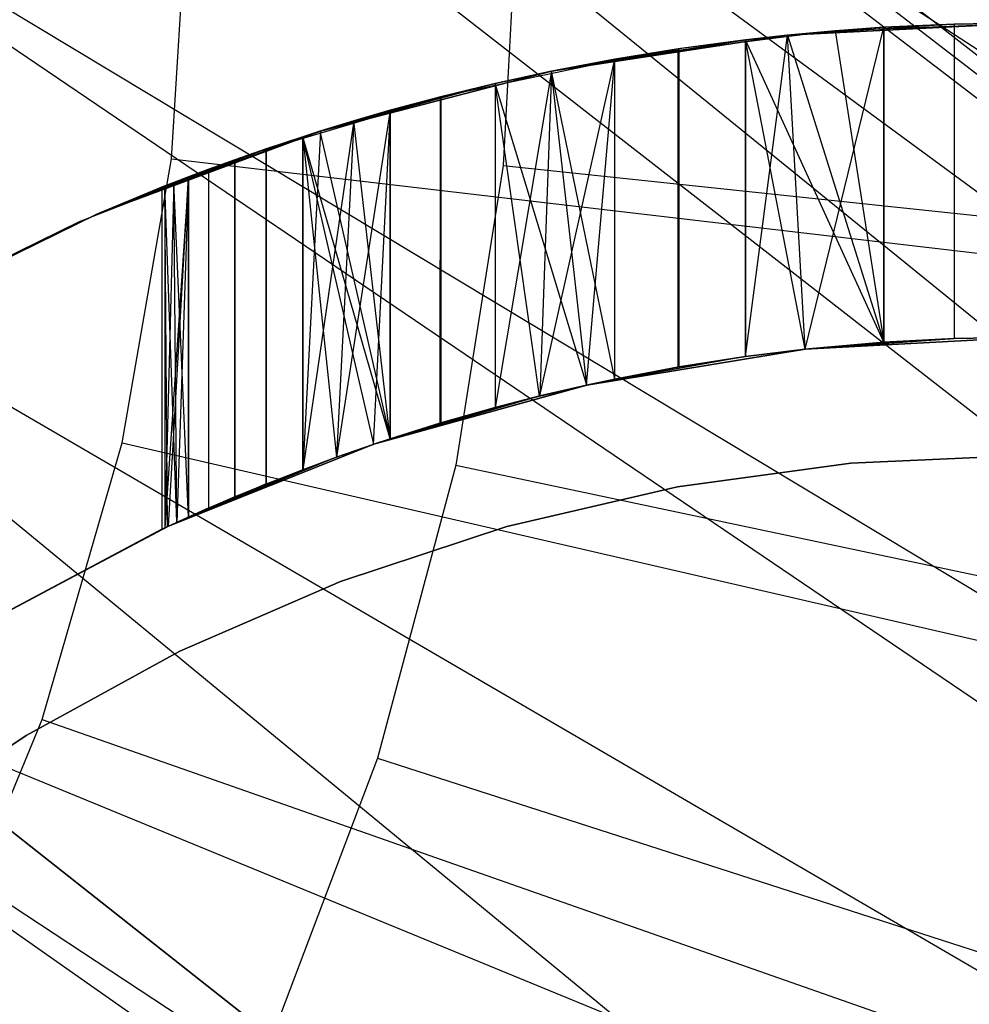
# Model space of a CAD drawing. Extents: x -390 to 397, y -401 to 400.
# Tile 64 of 192: x -234.29 to -231.87, y -298.76 to -296.25. Entities that reach past the tile are written whole.
import ezdxf

# ---------------------------------------------------------------- set-up
doc = ezdxf.new("R2010")
doc.units = 0
doc.header["$LTSCALE"] = 25.4
doc.layers.get('0').update_dxf_attribs({"linetype": 'CONTINUOUS'})

# ---------------------------------------------------------------- blocks, each defined once
blk = doc.blocks.new('FOURTY_ROUND_VII_ZWIS_STL')
at = {"color": 0}
for p, q in [((-238.7744, -290.9375, -934.3766), (-224.2059, -302.3068, -934.3766)), ((-238.7744, -290.9375, -934.3766), (-224.2059, -302.3068, -934.3766)), ((-237.5372, -291.9886, -934.3992), (-224.2059, -302.3068, -934.3766)), ((-237.5372, -291.9886, -934.3992), (-224.2059, -302.3068, -934.3766)), ((-236.7577, -292.691, -934.438), (-224.2059, -302.3068, -934.3766)), ((-236.7577, -292.691, -934.438), (-224.2059, -302.3068, -934.3766)), ((-224.2059, -302.3068, -934.3766), (-236.146, -293.5336, -934.6226)), ((-224.2059, -302.3068, -934.3766), (-236.146, -293.5336, -934.6226)), ((-224.6286, -302.8767, -933.034), (-236.146, -293.5336, -932.7423)), ((-236.146, -293.5336, -932.7423), (-223.6992, -301.6236, -931.3491)), ((-236.146, -293.5336, -932.7423), (-223.6992, -301.6236, -931.3491)), ((-224.6286, -302.8767, -933.034), (-236.146, -293.5336, -932.7423)), ((-235.8434, -294.1528, -932.9879), (-224.6286, -302.8767, -933.034)), ((-235.8434, -294.1528, -932.9879), (-224.6286, -302.8767, -933.034)), ((-235.5035, -295.511, -935.2474), (-224.2059, -302.3068, -934.3766)), ((-235.5035, -295.511, -935.2474), (-224.2059, -302.3068, -934.3766)), ((-235.5035, -295.511, -933.564), (-224.6286, -302.8767, -933.034)), ((-235.5035, -295.511, -933.564), (-224.6286, -302.8767, -933.034)), ((-233.0162, -295.85, -952), (-233.058, -296.6211, -952)), ((-233.0162, -295.85, -952), (-233.058, -296.6211, -952)), ((-233.9025, -296.6042, -953.55), (-233.8575, -295.8719, -953.55)), ((-233.9025, -296.6042, -953.55), (-233.8575, -295.8719, -953.55)), ((-231.7266, -296.2586, -5.2968), (-232.3336, -296.2894, -2.2)), ((-232.3336, -296.2894, -2.2), (-231.7266, -296.2586, -2.2)), ((-231.7266, -296.2586, -5.2968), (-232.3336, -296.2894, -2.2)), ((-231.7266, -296.2586, -29), (-232.3336, -296.2894, -29)), ((-232.3336, -296.2894, -2.2), (-231.7266, -296.2586, -2.2)), ((-231.7266, -296.2586, -29), (-232.3336, -296.2894, -29)), ((-232.2221, -296.2791, -31.0477), (-231.7266, -296.2586, -31.0477)), ((-232.2221, -296.2791, -29.0477), (-231.7266, -296.2586, -29.0477)), ((-232.2221, -296.2791, -31.0477), (-231.7266, -296.2586, -31.0477)), ((-232.2221, -296.2791, -29.0477), (-231.7266, -296.2586, -29.0477)), ((-231.7266, -296.2586, -5.2968), (-231.9096, -296.2614, -5.3072)), ((-231.7266, -296.2586, -5.2968), (-231.9096, -296.2614, -5.3072)), ((-231.9083, -296.2614, -10.3704), (-231.7266, -296.2586, -29)), ((-231.9083, -296.2614, -10.3704), (-231.7266, -296.2586, -29)), ((-231.9083, -296.2614, -10.3704), (-231.7266, -296.2586, -10.3775)), ((-231.9083, -296.2614, -10.3704), (-231.7266, -296.2586, -10.3775)), ((-232.7142, -296.3405, -31.0477), (-232.2221, -296.2791, -31.0477)), ((-232.7142, -296.3405, -29.0477), (-232.2221, -296.2791, -29.0477)), ((-232.7142, -296.3405, -31.0477), (-232.2221, -296.2791, -31.0477)), ((-232.7142, -296.3405, -29.0477), (-232.2221, -296.2791, -29.0477)), ((-231.9096, -296.2614, -5.3072), (-232.3336, -296.2894, -2.2)), ((-231.9096, -296.2614, -5.3072), (-232.3336, -296.2894, -2.2)), ((-231.9083, -296.2614, -10.3704), (-232.3336, -296.2894, -29)), ((-231.9083, -296.2614, -10.3704), (-232.3336, -296.2894, -29)), ((-232.3336, -296.2894, -2.2), (-232.0887, -296.2696, -5.3378)), ((-232.3336, -296.2894, -2.2), (-232.0887, -296.2696, -5.3378)), ((-232.3336, -296.2894, -10.2966), (-232.0887, -296.2696, -10.3491)), ((-232.0887, -296.2696, -10.3491), (-232.3336, -296.2894, -29)), ((-232.0887, -296.2696, -10.3491), (-232.3336, -296.2894, -29)), ((-232.3336, -296.2894, -10.2966), (-232.0887, -296.2696, -10.3491)), ((-232.2123, -296.2783, -5.3708), (-232.3336, -296.2894, -2.2)), ((-232.2123, -296.2783, -5.3708), (-232.3336, -296.2894, -2.2)), ((-232.2123, -296.2783, -5.3708), (-232.3336, -296.2894, -5.4132)), ((-232.2123, -296.2783, -5.3708), (-232.3336, -296.2894, -5.4132)), ((-232.2888, -297.0891, -10.7726), (-232.0887, -296.2696, -10.3491)), ((-232.2888, -297.0891, -10.7726), (-232.0887, -296.2696, -10.3491)), ((-232.2221, -296.2791, -29.0477), (-232.2221, -296.2791, -31.0477)), ((-232.2221, -296.2791, -29.0477), (-232.2221, -296.2791, -31.0477)), ((-232.0887, -296.2696, -5.3378), (-232.2123, -296.2783, -5.3708)), ((-232.0887, -296.2696, -5.3378), (-232.2123, -296.2783, -5.3708)), ((-232.2123, -296.2783, -5.3708), (-232.0887, -297.0712, -5.8006)), ((-232.2123, -296.2783, -5.3708), (-232.0887, -297.0712, -5.8006)), ((-231.9096, -296.2614, -5.3072), (-232.0887, -296.2696, -5.3378)), ((-232.0887, -296.2696, -10.3491), (-231.9083, -296.2614, -10.3704)), ((-231.9096, -296.2614, -5.3072), (-232.0887, -296.2696, -5.3378)), ((-232.0887, -296.2696, -10.3491), (-231.9083, -296.2614, -10.3704)), ((-232.0887, -296.2696, -5.3378), (-232.0887, -297.0712, -5.8006)), ((-232.0887, -296.2696, -5.3378), (-232.0887, -297.0712, -5.8006)), ((-232.0887, -297.0712, -10.812), (-232.0887, -296.2696, -10.3491)), ((-232.0887, -297.0712, -10.812), (-232.0887, -296.2696, -10.3491)), ((-231.9096, -296.2614, -5.3072), (-231.9094, -297.0618, -5.7693)), ((-231.9096, -296.2614, -5.3072), (-231.9094, -297.0618, -5.7693)), ((-231.9084, -297.0618, -10.8325), (-231.9083, -296.2614, -10.3704)), ((-231.9084, -297.0618, -10.8325), (-231.9083, -296.2614, -10.3704)), ((-232.3336, -296.2894, -29), (-232.9344, -296.3814, -29)), ((-232.3336, -296.2894, -5.4132), (-232.9344, -296.3814, -2.2)), ((-232.9344, -296.3814, -2.2), (-232.3336, -296.2894, -2.2)), ((-232.3336, -296.2894, -5.4132), (-232.9344, -296.3814, -2.2)), ((-232.9344, -296.3814, -2.2), (-232.3336, -296.2894, -2.2)), ((-232.3336, -296.2894, -29), (-232.9344, -296.3814, -29)), ((-232.9344, -296.3814, -29), (-232.441, -296.3013, -10.2645)), ((-232.9344, -296.3814, -29), (-232.441, -296.3013, -10.2645)), ((-232.441, -296.3013, -5.4591), (-232.9344, -296.3814, -2.2)), ((-232.441, -296.3013, -5.4591), (-232.9344, -296.3814, -2.2)), ((-232.441, -296.3013, -5.4591), (-232.6122, -296.3243, -5.5496)), ((-232.441, -296.3013, -5.4591), (-232.6122, -296.3243, -5.5496)), ((-232.6099, -296.324, -10.2015), (-232.441, -296.3013, -10.2645)), ((-232.6099, -296.324, -10.2015), (-232.441, -296.3013, -10.2645)), ((-232.3336, -296.2894, -29), (-232.441, -296.3013, -10.2645)), ((-232.441, -296.3013, -10.2645), (-232.3336, -296.2894, -10.2966)), ((-232.3336, -296.2894, -29), (-232.441, -296.3013, -10.2645)), ((-232.3336, -296.2894, -5.4132), (-232.441, -296.3013, -5.4591)), ((-232.3336, -296.2894, -5.4132), (-232.441, -296.3013, -5.4591)), ((-232.441, -297.1079, -10.7302), (-232.3336, -296.2894, -10.2966)), ((-232.441, -296.3013, -10.2645), (-232.3336, -296.2894, -10.2966)), ((-232.441, -297.1079, -10.7302), (-232.3336, -296.2894, -10.2966)), ((-232.441, -296.3013, -5.4591), (-232.441, -297.1079, -5.9248)), ((-232.0887, -297.0712, -5.8006), (-232.441, -296.3013, -5.4591)), ((-232.0887, -297.0712, -5.8006), (-232.441, -296.3013, -5.4591)), ((-232.2888, -297.0891, -5.8606), (-232.441, -296.3013, -5.4591)), ((-232.2888, -297.0891, -5.8606), (-232.441, -296.3013, -5.4591)), ((-232.441, -296.3013, -5.4591), (-232.441, -297.1079, -5.9248)), ((-232.441, -297.1079, -10.7302), (-232.441, -296.3013, -10.2645)), ((-232.441, -297.1079, -10.7302), (-232.441, -296.3013, -10.2645)), ((-232.3336, -296.2894, -10.2966), (-232.3336, -296.2894, -29)), ((-232.3336, -296.2894, -5.4132), (-232.3336, -296.2894, -2.2)), ((-232.3336, -296.2894, -5.4132), (-232.3336, -296.2894, -2.2)), ((-232.3336, -296.2894, -10.2966), (-232.3336, -296.2894, -29)), ((-232.3336, -296.2894, -5.4132), (-232.0887, -297.0712, -5.8006)), ((-232.3336, -296.2894, -5.4132), (-232.0887, -297.0712, -5.8006)), ((-232.2888, -297.0891, -10.7726), (-232.3336, -296.2894, -10.2966)), ((-232.2888, -297.0891, -10.7726), (-232.3336, -296.2894, -10.2966)), ((-232.9344, -296.3814, -29), (-232.6099, -296.324, -10.2015)), ((-232.9344, -296.3814, -29), (-232.6099, -296.324, -10.2015)), ((-232.9344, -296.3814, -2.2), (-232.6122, -296.3243, -5.5496)), ((-232.9344, -296.3814, -2.2), (-232.6122, -296.3243, -5.5496)), ((-232.7737, -296.3507, -10.1245), (-232.6099, -296.324, -10.2015)), ((-232.7737, -296.3507, -10.1245), (-232.6099, -296.324, -10.2015)), ((-232.6122, -296.3243, -5.5496), (-232.7737, -296.3507, -5.6561)), ((-232.6122, -296.3243, -5.5496), (-232.7737, -296.3507, -5.6561)), ((-232.6126, -297.1346, -6.0177), (-232.6122, -296.3243, -5.5496)), ((-232.6126, -297.1346, -6.0177), (-232.6122, -296.3243, -5.5496)), ((-232.61, -297.1342, -10.6692), (-232.6099, -296.324, -10.2015)), ((-232.61, -297.1342, -10.6692), (-232.6099, -296.324, -10.2015)), ((-233.1995, -296.4422, -31.0477), (-232.7142, -296.3405, -31.0477)), ((-233.1995, -296.4422, -29.0477), (-232.7142, -296.3405, -29.0477)), ((-233.1995, -296.4422, -31.0477), (-232.7142, -296.3405, -31.0477)), ((-233.1995, -296.4422, -29.0477), (-232.7142, -296.3405, -29.0477)), ((-232.9642, -297.208, -10.4856), (-232.7737, -296.3507, -10.1245)), ((-232.9642, -297.208, -10.4856), (-232.7737, -296.3507, -10.1245)), ((-232.9344, -296.3814, -29), (-232.7737, -296.3507, -10.1245)), ((-232.9344, -296.3814, -10.0313), (-232.7737, -296.3507, -10.1245)), ((-232.9344, -296.3814, -29), (-232.7737, -296.3507, -10.1245)), ((-232.7737, -296.3507, -5.6561), (-232.9344, -296.3814, -2.2)), ((-232.7737, -296.3507, -5.6561), (-232.9344, -296.3814, -2.2)), ((-232.7737, -296.3507, -5.6561), (-232.9344, -296.3814, -5.7848)), ((-232.9344, -296.3814, -10.0313), (-232.7737, -296.3507, -10.1245)), ((-232.7737, -296.3507, -5.6561), (-232.9344, -296.3814, -5.7848)), ((-232.8457, -297.1805, -10.5565), (-232.7737, -296.3507, -10.1245)), ((-232.8457, -297.1805, -10.5565), (-232.7737, -296.3507, -10.1245)), ((-232.7737, -297.1651, -6.1264), (-232.7737, -296.3507, -5.6561)), ((-232.7737, -297.1651, -6.1264), (-232.7737, -296.3507, -5.6561)), ((-232.7737, -297.1651, -10.5947), (-232.7737, -296.3507, -10.1245)), ((-232.7737, -297.1651, -10.5947), (-232.7737, -296.3507, -10.1245)), ((-232.7142, -296.3405, -29.0477), (-232.7142, -296.3405, -31.0477)), ((-232.7142, -296.3405, -29.0477), (-232.7142, -296.3405, -31.0477)), ((-232.9344, -296.3814, -29), (-233.5228, -296.5338, -29)), ((-232.9344, -296.3814, -5.7848), (-233.5228, -296.5338, -2.2)), ((-233.5228, -296.5338, -2.2), (-232.9344, -296.3814, -2.2)), ((-232.9344, -296.3814, -5.7848), (-233.5228, -296.5338, -2.2)), ((-233.5228, -296.5338, -2.2), (-232.9344, -296.3814, -2.2)), ((-232.9344, -296.3814, -29), (-233.5228, -296.5338, -29)), ((-233.0779, -296.4128, -9.9308), (-232.9344, -296.3814, -29)), ((-233.0779, -296.4128, -9.9308), (-232.9344, -296.3814, -29)), ((-233.0779, -296.4128, -9.9308), (-232.9344, -296.3814, -10.0313)), ((-232.9344, -296.3814, -5.7848), (-233.0779, -296.4128, -5.9214)), ((-232.9344, -296.3814, -10.0313), (-233.0779, -297.2372, -10.4068)), ((-232.9344, -296.3814, -10.0313), (-233.0779, -297.2372, -10.4068)), ((-233.0779, -296.4128, -9.9308), (-232.9344, -296.3814, -10.0313)), ((-232.9344, -296.3814, -5.7848), (-233.0779, -296.4128, -5.9214)), ((-232.9344, -296.3814, -10.0313), (-232.9642, -297.208, -10.4856)), ((-232.9344, -296.3814, -10.0313), (-232.9642, -297.208, -10.4856)), ((-232.9344, -296.3814, -10.0313), (-232.9344, -296.3814, -29)), ((-232.9344, -296.3814, -10.0313), (-232.9344, -296.3814, -29)), ((-232.9344, -296.3814, -5.7848), (-232.9344, -296.3814, -2.2)), ((-232.9344, -296.3814, -5.7848), (-232.9344, -296.3814, -2.2)), ((-232.7737, -297.1651, -6.1264), (-232.9344, -296.3814, -5.7848)), ((-232.7737, -297.1651, -6.1264), (-232.9344, -296.3814, -5.7848)), ((-232.8445, -297.1802, -6.1812), (-232.9344, -296.3814, -5.7848)), ((-232.8445, -297.1802, -6.1812), (-232.9344, -296.3814, -5.7848)), ((-233.0779, -296.4128, -9.9308), (-233.5228, -296.5338, -29)), ((-233.0779, -296.4128, -9.9308), (-233.5228, -296.5338, -29)), ((-233.0779, -296.4128, -5.9214), (-233.5228, -296.5338, -2.2)), ((-233.0779, -296.4128, -5.9214), (-233.5228, -296.5338, -2.2)), ((-233.0779, -296.4128, -5.9214), (-233.2175, -296.4468, -6.0777)), ((-233.0779, -296.4128, -5.9214), (-233.2175, -296.4468, -6.0777)), ((-233.2165, -296.4465, -9.8148), (-233.0779, -296.4128, -9.9308)), ((-233.2165, -296.4465, -9.8148), (-233.0779, -296.4128, -9.9308)), ((-233.0779, -296.4128, -9.9308), (-233.0779, -297.2372, -10.4068)), ((-233.0779, -296.4128, -9.9308), (-233.0779, -297.2372, -10.4068)), ((-233.0779, -296.4128, -5.9214), (-233.0779, -297.2372, -6.3975)), ((-232.8445, -297.1802, -6.1812), (-233.0779, -296.4128, -5.9214)), ((-232.8445, -297.1802, -6.1812), (-233.0779, -296.4128, -5.9214)), ((-232.9652, -297.2083, -6.2859), (-233.0779, -296.4128, -5.9214)), ((-232.9652, -297.2083, -6.2859), (-233.0779, -296.4128, -5.9214)), ((-233.0779, -296.4128, -5.9214), (-233.0779, -297.2372, -6.3975)), ((-233.6748, -296.5837, -31.0477), (-233.1995, -296.4422, -31.0477)), ((-233.6748, -296.5837, -29.0477), (-233.1995, -296.4422, -29.0477)), ((-233.6748, -296.5837, -31.0477), (-233.1995, -296.4422, -31.0477)), ((-233.6748, -296.5837, -29.0477), (-233.1995, -296.4422, -29.0477)), ((-233.2165, -296.4465, -9.8148), (-233.5228, -296.5338, -29)), ((-233.2165, -296.4465, -9.8148), (-233.5228, -296.5338, -29)), ((-233.5228, -296.5338, -2.2), (-233.2175, -296.4468, -6.0777)), ((-233.5228, -296.5338, -2.2), (-233.2175, -296.4468, -6.0777)), ((-233.3452, -296.481, -9.6861), (-233.2165, -296.4465, -9.8148)), ((-233.3452, -296.481, -9.6861), (-233.2165, -296.4465, -9.8148)), ((-233.2175, -296.4468, -6.0777), (-233.3452, -296.481, -6.245)), ((-233.2175, -296.4468, -6.0777), (-233.3452, -296.481, -6.245)), ((-233.2179, -297.277, -6.5575), (-233.2175, -296.4468, -6.0777)), ((-233.2179, -297.277, -6.5575), (-233.2175, -296.4468, -6.0777)), ((-233.2165, -296.4465, -9.8148), (-233.2166, -297.2766, -10.294)), ((-233.2165, -296.4465, -9.8148), (-233.2166, -297.2766, -10.294)), ((-233.1995, -296.4422, -29.0477), (-233.1995, -296.4422, -31.0477)), ((-233.1995, -296.4422, -29.0477), (-233.1995, -296.4422, -31.0477)), ((-233.3452, -296.481, -9.6861), (-233.5228, -296.5338, -29)), ((-233.3452, -296.481, -9.6861), (-233.5228, -296.5338, -29)), ((-233.3452, -296.481, -6.245), (-233.5228, -296.5338, -2.2)), ((-233.3452, -296.481, -6.245), (-233.5228, -296.5338, -2.2)), ((-233.3452, -296.481, -9.6861), (-233.4824, -297.364, -10.006)), ((-233.3452, -296.481, -9.6861), (-233.4824, -297.364, -10.006)), ((-233.3452, -296.481, -6.245), (-233.4382, -296.5079, -6.385)), ((-233.3452, -296.481, -6.245), (-233.4382, -296.5079, -6.385)), ((-233.438, -296.5079, -9.5773), (-233.3452, -296.481, -9.6861)), ((-233.438, -296.5079, -9.5773), (-233.3452, -296.481, -9.6861)), ((-233.3452, -296.481, -9.6861), (-233.3887, -297.3314, -10.1209)), ((-233.3452, -296.481, -9.6861), (-233.3887, -297.3314, -10.1209)), ((-233.3455, -297.317, -6.7281), (-233.3452, -296.481, -6.245)), ((-233.3455, -297.317, -6.7281), (-233.3452, -296.481, -6.245)), ((-233.3452, -296.481, -9.6861), (-233.3452, -297.3169, -10.1687)), ((-233.3452, -296.481, -9.6861), (-233.3452, -297.3169, -10.1687)), ((-233.438, -296.5079, -9.5773), (-233.5684, -297.3957, -9.8831)), ((-233.438, -296.5079, -9.5773), (-233.5684, -297.3957, -9.8831)), ((-233.4382, -296.5079, -6.385), (-233.5249, -296.5344, -6.533)), ((-233.4382, -296.5079, -6.385), (-233.5249, -296.5344, -6.533)), ((-233.5228, -296.5338, -29), (-233.438, -296.5079, -9.5773)), ((-233.5228, -296.5338, -9.4629), (-233.438, -296.5079, -9.5773)), ((-233.5228, -296.5338, -29), (-233.438, -296.5079, -9.5773)), ((-233.4382, -296.5079, -6.385), (-233.5228, -296.5338, -2.2)), ((-233.4382, -296.5079, -6.385), (-233.5228, -296.5338, -2.2)), ((-233.5228, -296.5338, -9.4629), (-233.438, -296.5079, -9.5773)), ((-233.438, -296.5079, -9.5773), (-233.4824, -297.364, -10.006)), ((-233.438, -296.5079, -9.5773), (-233.4824, -297.364, -10.006)), ((-233.3455, -297.317, -6.7281), (-233.4382, -296.5079, -6.385)), ((-233.3455, -297.317, -6.7281), (-233.4382, -296.5079, -6.385)), ((-233.5228, -296.5338, -29), (-234.0928, -296.7449, -29)), ((-234.0928, -296.7449, -2.2), (-233.5228, -296.5338, -2.2)), ((-234.0928, -296.7449, -2.2), (-233.5228, -296.5338, -2.2)), ((-233.5228, -296.5338, -29), (-234.0928, -296.7449, -29)), ((-233.5249, -296.5344, -6.533), (-234.0928, -296.7449, -2.2)), ((-233.5249, -296.5344, -6.533), (-234.0928, -296.7449, -2.2)), ((-233.5684, -296.5483, -9.3938), (-233.5228, -296.5338, -29)), ((-233.5684, -296.5483, -9.3938), (-233.5228, -296.5338, -29)), ((-233.5684, -296.5483, -9.3938), (-233.5228, -296.5338, -9.4629)), ((-233.5228, -296.5338, -9.4629), (-233.5684, -297.3957, -9.8831)), ((-233.5228, -296.5338, -9.4629), (-233.5684, -297.3957, -9.8831)), ((-233.5684, -296.5483, -9.3938), (-233.5228, -296.5338, -9.4629)), ((-233.5249, -296.5344, -6.533), (-233.5684, -296.5483, -6.6149)), ((-233.5249, -296.5344, -6.533), (-233.5684, -296.5483, -6.6149)), ((-233.5249, -296.5344, -6.533), (-233.5228, -296.5338, -2.2)), ((-233.5249, -296.5344, -6.533), (-233.5228, -296.5338, -2.2)), ((-233.5249, -296.5344, -6.533), (-233.3455, -297.317, -6.7281)), ((-233.5249, -296.5344, -6.533), (-233.3455, -297.317, -6.7281)), ((-233.5228, -296.5338, -9.4629), (-233.5228, -296.5338, -29)), ((-233.5228, -296.5338, -9.4629), (-233.5228, -296.5338, -29)), ((-225.8328, -304.5003, -934.1234), (-235.502, -296.5416, -933.962)), ((-235.502, -296.5416, -933.962), (-224.6286, -302.8767, -933.034)), ((-235.502, -296.5416, -933.962), (-224.6286, -302.8767, -933.034)), ((-225.8328, -304.5003, -934.1234), (-235.502, -296.5416, -933.962)), ((-233.5684, -296.5483, -9.3938), (-234.0928, -296.7449, -29)), ((-233.5684, -296.5483, -9.3938), (-234.0928, -296.7449, -29)), ((-233.5684, -296.5483, -6.6149), (-234.0928, -296.7449, -2.2)), ((-233.5684, -296.5483, -6.6149), (-234.0928, -296.7449, -2.2)), ((-233.6616, -296.5792, -9.231), (-233.5684, -296.5483, -9.3938)), ((-233.6616, -296.5792, -9.231), (-233.5684, -296.5483, -9.3938)), ((-233.5684, -296.5483, -6.6149), (-233.6615, -296.5792, -6.8132)), ((-233.5684, -296.5483, -6.6149), (-233.6615, -296.5792, -6.8132)), ((-233.5684, -297.3957, -7.1042), (-233.5684, -296.5483, -6.6149)), ((-233.5684, -296.5483, -6.6149), (-233.4821, -297.3639, -6.9442)), ((-233.5684, -296.5483, -9.3938), (-233.5684, -297.3957, -9.8831)), ((-233.5684, -296.5483, -9.3938), (-233.5684, -297.3957, -9.8831)), ((-233.5684, -297.3957, -7.1042), (-233.5684, -296.5483, -6.6149)), ((-233.3455, -297.317, -6.7281), (-233.5684, -296.5483, -6.6149)), ((-233.3455, -297.317, -6.7281), (-233.5684, -296.5483, -6.6149)), ((-233.387, -297.3308, -6.7896), (-233.5684, -296.5483, -6.6149)), ((-233.387, -297.3308, -6.7896), (-233.5684, -296.5483, -6.6149)), ((-233.5684, -296.5483, -6.6149), (-233.4821, -297.3639, -6.9442)), ((-234.1368, -296.764, -31.0477), (-233.6748, -296.5837, -31.0477)), ((-234.1368, -296.764, -29.0477), (-233.6748, -296.5837, -29.0477)), ((-234.1368, -296.764, -31.0477), (-233.6748, -296.5837, -31.0477)), ((-234.1368, -296.764, -29.0477), (-233.6748, -296.5837, -29.0477)), ((-234.0928, -296.7449, -2.2), (-233.6615, -296.5792, -6.8132)), ((-233.6616, -296.5792, -9.231), (-234.0928, -296.7449, -29)), ((-233.6616, -296.5792, -9.231), (-234.0928, -296.7449, -29)), ((-234.0928, -296.7449, -2.2), (-233.6615, -296.5792, -6.8132)), ((-233.6615, -296.5792, -6.8132), (-233.7413, -296.607, -7.0178)), ((-233.7413, -296.607, -9.0587), (-233.6616, -296.5792, -9.231)), ((-233.7413, -296.607, -9.0587), (-233.6616, -296.5792, -9.231)), ((-233.6615, -296.5792, -6.8132), (-233.7413, -296.607, -7.0178)), ((-233.6748, -296.5837, -29.0477), (-233.6748, -296.5837, -31.0477)), ((-233.6748, -296.5837, -29.0477), (-233.6748, -296.5837, -31.0477)), ((-233.6616, -296.5792, -9.231), (-233.6617, -297.4321, -9.7232)), ((-233.6616, -296.5792, -9.231), (-233.6617, -297.4321, -9.7232)), ((-233.6615, -297.432, -7.3057), (-233.6615, -296.5792, -6.8132)), ((-233.6615, -297.432, -7.3057), (-233.6615, -296.5792, -6.8132)), ((-233.7413, -296.607, -9.0587), (-234.0928, -296.7449, -29)), ((-233.7413, -296.607, -7.0178), (-234.0928, -296.7449, -2.2)), ((-233.7413, -296.607, -7.0178), (-234.0928, -296.7449, -2.2)), ((-233.7413, -296.607, -9.0587), (-234.0928, -296.7449, -29)), ((-234.0278, -297.327, -953.55), (-233.9025, -296.6042, -953.55)), ((-234.0278, -297.327, -953.55), (-233.9025, -296.6042, -953.55)), ((-233.9025, -296.6042, -953.55), (-231.3785, -296.8995, -957.4595)), ((-233.9025, -296.6042, -953.55), (-231.3785, -296.8995, -957.4595)), ((-233.808, -296.6312, -8.8751), (-233.7413, -296.607, -9.0587)), ((-233.808, -296.6312, -8.8751), (-233.7413, -296.607, -9.0587)), ((-233.7413, -296.607, -7.0178), (-233.8071, -296.6309, -7.2262)), ((-233.7413, -296.607, -7.0178), (-233.8071, -296.6309, -7.2262)), ((-233.7413, -296.607, -9.0587), (-233.7413, -297.4648, -9.554)), ((-233.7413, -296.607, -9.0587), (-233.7413, -297.4648, -9.554)), ((-233.7413, -297.4648, -7.5131), (-233.7413, -296.607, -7.0178)), ((-233.7413, -297.4648, -7.5131), (-233.7413, -296.607, -7.0178)), ((-233.8071, -296.6309, -7.2262), (-234.0928, -296.7449, -2.2)), ((-233.8071, -296.6309, -7.2262), (-234.0928, -296.7449, -2.2)), ((-234.0928, -296.7449, -29), (-233.808, -296.6312, -8.8751)), ((-234.0928, -296.7449, -29), (-233.808, -296.6312, -8.8751)), ((-233.8071, -296.6309, -7.2262), (-233.8593, -296.6504, -7.4397)), ((-233.8071, -296.6309, -7.2262), (-233.8593, -296.6504, -7.4397)), ((-233.8593, -296.6504, -8.687), (-233.808, -296.6312, -8.8751)), ((-233.8593, -296.6504, -8.687), (-233.808, -296.6312, -8.8751)), ((-233.808, -296.6312, -8.8751), (-233.8082, -297.4934, -9.3724)), ((-233.808, -296.6312, -8.8751), (-233.8082, -297.4934, -9.3724)), ((-233.807, -297.4929, -7.7236), (-233.8071, -296.6309, -7.2262)), ((-233.807, -297.4929, -7.7236), (-233.8071, -296.6309, -7.2262)), ((-233.058, -296.6211, -952), (-233.1788, -297.3838, -952)), ((-233.058, -296.6211, -952), (-233.1788, -297.3838, -952)), ((-233.058, -296.6211, -952), (-229.8261, -296.9638, -957)), ((-233.058, -296.6211, -952), (-229.8261, -296.9638, -957)), ((-234.0928, -296.7449, -29), (-233.8593, -296.6504, -8.687)), ((-234.0928, -296.7449, -29), (-233.8593, -296.6504, -8.687)), ((-234.0928, -296.7449, -2.2), (-233.8593, -296.6504, -7.4397)), ((-234.0928, -296.7449, -2.2), (-233.8593, -296.6504, -7.4397)), ((-233.8593, -296.6504, -8.687), (-233.9191, -297.5434, -8.7887)), ((-233.8593, -296.6504, -8.687), (-233.9191, -297.5434, -8.7887)), ((-233.91, -297.5392, -8.8878), (-233.8593, -296.6504, -8.687)), ((-233.91, -297.5392, -8.8878), (-233.8593, -296.6504, -8.687)), ((-233.8968, -296.6648, -8.4888), (-233.8593, -296.6504, -8.687)), ((-233.8968, -296.6648, -8.4888), (-233.8593, -296.6504, -8.687)), ((-233.8593, -296.6504, -7.4397), (-233.8965, -296.6647, -7.6526)), ((-233.8593, -296.6504, -7.4397), (-233.8965, -296.6647, -7.6526)), ((-233.8593, -296.6504, -8.687), (-233.8891, -297.5296, -9.0384)), ((-233.8593, -296.6504, -8.687), (-233.8891, -297.5296, -9.0384)), ((-233.8593, -296.6504, -8.687), (-233.8593, -297.5161, -9.1868)), ((-233.8593, -296.6504, -8.687), (-233.8593, -297.5161, -9.1868)), ((-233.8593, -297.5161, -7.9395), (-233.8593, -296.6504, -7.4397)), ((-233.8593, -297.5161, -7.9395), (-233.8593, -296.6504, -7.4397)), ((-233.8965, -296.6647, -7.6526), (-234.0928, -296.7449, -2.2)), ((-233.8965, -296.6647, -7.6526), (-234.0928, -296.7449, -2.2)), ((-233.8968, -296.6648, -8.4888), (-234.0928, -296.7449, -29)), ((-233.8968, -296.6648, -8.4888), (-234.0928, -296.7449, -29)), ((-233.9191, -296.6736, -8.2865), (-234.0928, -296.7449, -29)), ((-233.9191, -296.6736, -8.2865), (-234.0928, -296.7449, -29)), ((-233.9191, -296.6736, -7.8669), (-234.0928, -296.7449, -2.2)), ((-233.9191, -296.6736, -7.8669), (-234.0928, -296.7449, -2.2)), ((-234.0928, -296.7449, -29), (-233.9266, -296.6765, -8.076)), ((-233.9266, -296.6765, -8.076), (-234.0928, -296.7449, -2.2)), ((-234.0928, -296.7449, -29), (-233.9266, -296.6765, -8.076)), ((-233.9266, -296.6765, -8.076), (-234.0928, -296.7449, -2.2)), ((-233.9266, -296.6765, -8.076), (-233.9191, -296.6736, -8.2865)), ((-233.9191, -296.6736, -7.8669), (-233.9266, -296.6765, -8.076)), ((-233.9266, -296.6765, -8.076), (-233.9191, -296.6736, -8.2865)), ((-233.9191, -296.6736, -7.8669), (-233.9266, -296.6765, -8.076)), ((-233.9266, -296.6765, -8.076), (-233.9266, -297.5469, -8.5781)), ((-233.9266, -296.6765, -8.076), (-233.9266, -297.5469, -8.5781)), ((-233.8965, -296.6647, -7.6526), (-233.9191, -296.6736, -7.8669)), ((-233.8965, -296.6647, -7.6526), (-233.9191, -296.6736, -7.8669)), ((-233.9191, -296.6736, -8.2865), (-233.8968, -296.6648, -8.4888)), ((-233.8968, -296.6648, -8.4888), (-233.9191, -297.5434, -8.7887)), ((-233.8968, -296.6648, -8.4888), (-233.9191, -297.5434, -8.7887)), ((-233.9191, -296.6736, -8.2865), (-233.8968, -296.6648, -8.4888)), ((-233.9191, -296.6736, -8.2865), (-233.9191, -297.5434, -8.7887)), ((-233.9191, -296.6736, -8.2865), (-233.9191, -297.5434, -8.7887)), ((-233.9191, -296.6736, -7.8669), (-233.9191, -297.5434, -8.3691)), ((-233.8888, -297.5294, -8.1019), (-233.9191, -296.6736, -7.8669)), ((-233.8888, -297.5294, -8.1019), (-233.9191, -296.6736, -7.8669)), ((-233.9124, -297.5403, -8.2888), (-233.9191, -296.6736, -7.8669)), ((-233.9124, -297.5403, -8.2888), (-233.9191, -296.6736, -7.8669)), ((-233.9191, -296.6736, -7.8669), (-233.9191, -297.5434, -8.3691)), ((-233.8593, -297.5161, -7.9395), (-233.8965, -296.6647, -7.6526)), ((-233.8593, -297.5161, -7.9395), (-233.8965, -296.6647, -7.6526)), ((-233.8888, -297.5294, -8.1019), (-233.8965, -296.6647, -7.6526)), ((-233.8888, -297.5294, -8.1019), (-233.8965, -296.6647, -7.6526)), ((-234.0928, -296.7449, -29), (-234.6384, -297.0125, -29)), ((-234.6384, -297.0125, -2.2), (-234.0928, -296.7449, -2.2)), ((-234.6384, -297.0125, -2.2), (-234.0928, -296.7449, -2.2)), ((-234.0928, -296.7449, -29), (-234.6384, -297.0125, -29)), ((-234.0928, -296.7449, -29), (-234.0928, -296.7449, -2.2)), ((-234.0928, -296.7449, -29), (-234.0928, -296.7449, -2.2)), ((-234.5823, -296.9818, -31.0477), (-234.1368, -296.764, -31.0477)), ((-234.5823, -296.9818, -29.0477), (-234.1368, -296.764, -29.0477)), ((-234.5823, -296.9818, -31.0477), (-234.1368, -296.764, -31.0477)), ((-234.5823, -296.9818, -29.0477), (-234.1368, -296.764, -29.0477)), ((-234.1368, -296.764, -29.0477), (-234.1368, -296.764, -31.0477)), ((-234.1368, -296.764, -29.0477), (-234.1368, -296.764, -31.0477)), ((-231.7266, -297.0586, -2.2), (-232.2888, -297.0891, -2.2)), ((-231.7266, -297.0586, -10.8394), (-232.2888, -297.0891, -29)), ((-232.2888, -297.0891, -29), (-231.7266, -297.0586, -29)), ((-231.7266, -297.0586, -10.8394), (-232.2888, -297.0891, -29)), ((-231.7266, -297.0586, -2.2), (-232.2888, -297.0891, -2.2)), ((-232.2888, -297.0891, -29), (-231.7266, -297.0586, -29)), ((-232.2888, -297.0891, -2.2), (-231.9094, -297.0618, -5.7693)), ((-232.2888, -297.0891, -2.2), (-231.9094, -297.0618, -5.7693)), ((-231.9084, -297.0618, -10.8325), (-232.2888, -297.0891, -29)), ((-231.9084, -297.0618, -10.8325), (-232.2888, -297.0891, -29)), ((-232.0887, -297.0712, -5.8006), (-231.9094, -297.0618, -5.7693)), ((-231.9084, -297.0618, -10.8325), (-232.0887, -297.0712, -10.812)), ((-232.0887, -297.0712, -5.8006), (-231.9094, -297.0618, -5.7693)), ((-231.9084, -297.0618, -10.8325), (-232.0887, -297.0712, -10.812)), ((-231.7266, -297.0586, -2.2), (-231.9094, -297.0618, -5.7693)), ((-231.9094, -297.0618, -5.7693), (-231.7266, -297.0586, -5.7587)), ((-231.7266, -297.0586, -2.2), (-231.9094, -297.0618, -5.7693)), ((-231.9094, -297.0618, -5.7693), (-231.7266, -297.0586, -5.7587)), ((-231.7266, -297.0586, -10.8394), (-231.9084, -297.0618, -10.8325)), ((-231.7266, -297.0586, -10.8394), (-231.9084, -297.0618, -10.8325)), ((-232.0887, -297.0712, -10.812), (-232.2888, -297.0891, -10.7726)), ((-232.2888, -297.0891, -29), (-232.0887, -297.0712, -10.812)), ((-232.2888, -297.0891, -2.2), (-232.0887, -297.0712, -5.8006)), ((-232.2888, -297.0891, -5.8606), (-232.0887, -297.0712, -5.8006)), ((-232.2888, -297.0891, -2.2), (-232.0887, -297.0712, -5.8006)), ((-232.2888, -297.0891, -29), (-232.0887, -297.0712, -10.812)), ((-232.2888, -297.0891, -5.8606), (-232.0887, -297.0712, -5.8006)), ((-232.0887, -297.0712, -10.812), (-232.2888, -297.0891, -10.7726)), ((-232.2888, -297.0891, -2.2), (-232.8445, -297.1802, -2.2)), ((-232.2888, -297.0891, -10.7726), (-232.8445, -297.1802, -29)), ((-232.8445, -297.1802, -29), (-232.2888, -297.0891, -29)), ((-232.2888, -297.0891, -10.7726), (-232.8445, -297.1802, -29)), ((-232.2888, -297.0891, -2.2), (-232.8445, -297.1802, -2.2)), ((-232.8445, -297.1802, -29), (-232.2888, -297.0891, -29)), ((-232.441, -297.1079, -5.9248), (-232.8445, -297.1802, -2.2)), ((-232.441, -297.1079, -5.9248), (-232.8445, -297.1802, -2.2)), ((-232.441, -297.1079, -10.7302), (-232.8445, -297.1802, -29)), ((-232.441, -297.1079, -10.7302), (-232.8445, -297.1802, -29)), ((-232.6126, -297.1346, -6.0177), (-232.441, -297.1079, -5.9248)), ((-232.6126, -297.1346, -6.0177), (-232.441, -297.1079, -5.9248)), ((-232.441, -297.1079, -10.7302), (-232.61, -297.1342, -10.6692)), ((-232.441, -297.1079, -10.7302), (-232.61, -297.1342, -10.6692)), ((-232.441, -297.1079, -5.9248), (-232.2888, -297.0891, -2.2)), ((-232.441, -297.1079, -5.9248), (-232.2888, -297.0891, -2.2)), ((-232.441, -297.1079, -5.9248), (-232.2888, -297.0891, -5.8606)), ((-232.2888, -297.0891, -10.7726), (-232.441, -297.1079, -10.7302)), ((-232.441, -297.1079, -5.9248), (-232.2888, -297.0891, -5.8606)), ((-232.2888, -297.0891, -10.7726), (-232.441, -297.1079, -10.7302)), ((-232.2888, -297.0891, -10.7726), (-232.2888, -297.0891, -29)), ((-232.2888, -297.0891, -5.8606), (-232.2888, -297.0891, -2.2)), ((-232.2888, -297.0891, -5.8606), (-232.2888, -297.0891, -2.2)), ((-232.2888, -297.0891, -10.7726), (-232.2888, -297.0891, -29)), ((-232.61, -297.1342, -10.6692), (-232.8445, -297.1802, -29)), ((-232.61, -297.1342, -10.6692), (-232.8445, -297.1802, -29)), ((-232.6126, -297.1346, -6.0177), (-232.8445, -297.1802, -2.2)), ((-232.6126, -297.1346, -6.0177), (-232.8445, -297.1802, -2.2)), ((-232.61, -297.1342, -10.6692), (-232.7737, -297.1651, -10.5947)), ((-232.61, -297.1342, -10.6692), (-232.7737, -297.1651, -10.5947)), ((-232.7737, -297.1651, -6.1264), (-232.6126, -297.1346, -6.0177)), ((-232.7737, -297.1651, -6.1264), (-232.6126, -297.1346, -6.0177)), ((-232.8445, -297.1802, -2.2), (-233.387, -297.3308, -2.2)), ((-233.387, -297.3308, -29), (-232.8445, -297.1802, -29)), ((-232.8445, -297.1802, -2.2), (-233.387, -297.3308, -2.2)), ((-233.387, -297.3308, -29), (-232.8445, -297.1802, -29)), ((-232.8457, -297.1805, -10.5565), (-233.387, -297.3308, -29)), ((-232.8457, -297.1805, -10.5565), (-233.387, -297.3308, -29)), ((-232.9652, -297.2083, -6.2859), (-232.8445, -297.1802, -2.2)), ((-232.9652, -297.2083, -6.2859), (-232.8445, -297.1802, -2.2)), ((-232.9652, -297.2083, -6.2859), (-232.8445, -297.1802, -6.1812)), ((-232.9652, -297.2083, -6.2859), (-232.8445, -297.1802, -6.1812)), ((-232.8457, -297.1805, -10.5565), (-232.9642, -297.208, -10.4856)), ((-232.8457, -297.1805, -10.5565), (-232.9642, -297.208, -10.4856)), ((-232.7737, -297.1651, -10.5947), (-232.8457, -297.1805, -10.5565)), ((-232.7737, -297.1651, -10.5947), (-232.8457, -297.1805, -10.5565)), ((-232.8457, -297.1805, -10.5565), (-232.8445, -297.1802, -29)), ((-232.8457, -297.1805, -10.5565), (-232.8445, -297.1802, -29)), ((-232.8445, -297.1802, -2.2), (-232.7737, -297.1651, -6.1264)), ((-232.8445, -297.1802, -6.1812), (-232.7737, -297.1651, -6.1264)), ((-232.8445, -297.1802, -2.2), (-232.7737, -297.1651, -6.1264)), ((-232.7737, -297.1651, -10.5947), (-232.8445, -297.1802, -29)), ((-232.7737, -297.1651, -10.5947), (-232.8445, -297.1802, -29)), ((-232.8445, -297.1802, -6.1812), (-232.7737, -297.1651, -6.1264)), ((-232.8445, -297.1802, -6.1812), (-232.8445, -297.1802, -2.2)), ((-232.8445, -297.1802, -6.1812), (-232.8445, -297.1802, -2.2)), ((-232.9642, -297.208, -10.4856), (-233.387, -297.3308, -29)), ((-232.9642, -297.208, -10.4856), (-233.387, -297.3308, -29)), ((-232.9652, -297.2083, -6.2859), (-233.387, -297.3308, -2.2)), ((-232.9652, -297.2083, -6.2859), (-233.387, -297.3308, -2.2)), ((-232.9642, -297.208, -10.4856), (-233.0779, -297.2372, -10.4068)), ((-232.9642, -297.208, -10.4856), (-233.0779, -297.2372, -10.4068)), ((-233.0779, -297.2372, -6.3975), (-232.9652, -297.2083, -6.2859)), ((-233.0779, -297.2372, -6.3975), (-232.9652, -297.2083, -6.2859)), ((-233.0779, -297.2372, -6.3975), (-233.387, -297.3308, -2.2)), ((-233.0779, -297.2372, -6.3975), (-233.387, -297.3308, -2.2)), ((-233.387, -297.3308, -29), (-233.0779, -297.2372, -10.4068)), ((-233.387, -297.3308, -29), (-233.0779, -297.2372, -10.4068)), ((-233.2179, -297.277, -6.5575), (-233.0779, -297.2372, -6.3975)), ((-233.2179, -297.277, -6.5575), (-233.0779, -297.2372, -6.3975)), ((-233.0779, -297.2372, -10.4068), (-233.2166, -297.2766, -10.294)), ((-233.0779, -297.2372, -10.4068), (-233.2166, -297.2766, -10.294)), ((-233.2166, -297.2766, -10.294), (-233.387, -297.3308, -29)), ((-233.2166, -297.2766, -10.294), (-233.387, -297.3308, -29)), ((-233.2179, -297.277, -6.5575), (-233.387, -297.3308, -2.2)), ((-233.2179, -297.277, -6.5575), (-233.387, -297.3308, -2.2)), ((-233.3455, -297.317, -6.7281), (-233.2179, -297.277, -6.5575)), ((-233.3455, -297.317, -6.7281), (-233.2179, -297.277, -6.5575)), ((-233.2166, -297.2766, -10.294), (-233.3452, -297.3169, -10.1687)), ((-233.2166, -297.2766, -10.294), (-233.3452, -297.3169, -10.1687)), ((-234.2318, -298.0317, -953.55), (-234.0278, -297.327, -953.55)), ((-234.2318, -298.0317, -953.55), (-234.0278, -297.327, -953.55)), ((-234.0278, -297.327, -953.55), (-231.5516, -297.8982, -957.4595)), ((-234.0278, -297.327, -953.55), (-231.5516, -297.8982, -957.4595)), ((-233.387, -297.3308, -2.2), (-233.91, -297.5392, -2.2)), ((-233.91, -297.5392, -29), (-233.387, -297.3308, -29)), ((-233.387, -297.3308, -2.2), (-233.91, -297.5392, -2.2)), ((-233.91, -297.5392, -29), (-233.387, -297.3308, -29)), ((-233.3887, -297.3314, -10.1209), (-233.91, -297.5392, -29)), ((-233.3887, -297.3314, -10.1209), (-233.91, -297.5392, -29)), ((-233.3887, -297.3314, -10.1209), (-233.4824, -297.364, -10.006)), ((-233.3887, -297.3314, -10.1209), (-233.4824, -297.364, -10.006)), ((-233.4821, -297.3639, -6.9442), (-233.387, -297.3308, -2.2)), ((-233.4821, -297.3639, -6.9442), (-233.387, -297.3308, -2.2)), ((-233.4821, -297.3639, -6.9442), (-233.387, -297.3308, -6.7896)), ((-233.4821, -297.3639, -6.9442), (-233.387, -297.3308, -6.7896)), ((-233.3452, -297.3169, -10.1687), (-233.3887, -297.3314, -10.1209)), ((-233.3452, -297.3169, -10.1687), (-233.3887, -297.3314, -10.1209)), ((-233.3887, -297.3314, -10.1209), (-233.387, -297.3308, -29)), ((-233.3887, -297.3314, -10.1209), (-233.387, -297.3308, -29)), ((-233.3452, -297.3169, -10.1687), (-233.387, -297.3308, -29)), ((-233.3452, -297.3169, -10.1687), (-233.387, -297.3308, -29)), ((-233.387, -297.3308, -2.2), (-233.3455, -297.317, -6.7281)), ((-233.387, -297.3308, -6.7896), (-233.3455, -297.317, -6.7281)), ((-233.387, -297.3308, -2.2), (-233.3455, -297.317, -6.7281)), ((-233.387, -297.3308, -6.7896), (-233.3455, -297.317, -6.7281)), ((-233.387, -297.3308, -6.7896), (-233.387, -297.3308, -2.2)), ((-233.387, -297.3308, -6.7896), (-233.387, -297.3308, -2.2)), ((-232.1722, -297.3789, -29.0477), (-231.7266, -297.3586, -29.0477)), ((-231.7266, -297.3586, -13.7477), (-232.1722, -297.3789, -13.7477)), ((-231.7266, -297.3586, -13.7477), (-232.1722, -297.3789, -13.7477)), ((-232.1722, -297.3789, -29.0477), (-231.7266, -297.3586, -29.0477)), ((-233.4821, -297.3639, -6.9442), (-233.91, -297.5392, -2.2)), ((-233.4821, -297.3639, -6.9442), (-233.91, -297.5392, -2.2)), ((-233.4824, -297.364, -10.006), (-233.91, -297.5392, -29)), ((-233.4824, -297.364, -10.006), (-233.91, -297.5392, -29)), ((-233.5684, -297.3957, -7.1042), (-233.4821, -297.3639, -6.9442)), ((-233.5684, -297.3957, -7.1042), (-233.4821, -297.3639, -6.9442)), ((-233.4824, -297.364, -10.006), (-233.5684, -297.3957, -9.8831)), ((-233.4824, -297.364, -10.006), (-233.5684, -297.3957, -9.8831)), ((-233.1788, -297.3838, -952), (-233.3775, -298.13, -952)), ((-233.1788, -297.3838, -952), (-233.3775, -298.13, -952)), ((-233.1788, -297.3838, -952), (-229.9993, -298.0569, -957)), ((-233.1788, -297.3838, -952), (-229.9993, -298.0569, -957)), ((-232.6141, -297.4396, -29.0477), (-232.1722, -297.3789, -29.0477)), ((-232.1722, -297.3789, -13.7477), (-232.6141, -297.4396, -13.7477)), ((-232.1722, -297.3789, -13.7477), (-232.6141, -297.4396, -13.7477)), ((-232.6141, -297.4396, -29.0477), (-232.1722, -297.3789, -29.0477)), ((-232.1722, -297.3789, -13.7477), (-232.1722, -297.3789, -29.0477)), ((-232.1722, -297.3789, -13.7477), (-232.1722, -297.3789, -29.0477)), ((-233.5684, -297.3957, -7.1042), (-233.91, -297.5392, -2.2)), ((-233.5684, -297.3957, -7.1042), (-233.91, -297.5392, -2.2)), ((-233.91, -297.5392, -29), (-233.5684, -297.3957, -9.8831)), ((-233.91, -297.5392, -29), (-233.5684, -297.3957, -9.8831)), ((-233.5684, -297.3957, -9.8831), (-233.6617, -297.4321, -9.7232)), ((-233.5684, -297.3957, -9.8831), (-233.6617, -297.4321, -9.7232)), ((-233.6615, -297.432, -7.3057), (-233.5684, -297.3957, -7.1042)), ((-233.6615, -297.432, -7.3057), (-233.5684, -297.3957, -7.1042)), ((-233.6615, -297.432, -7.3057), (-233.91, -297.5392, -2.2)), ((-233.6615, -297.432, -7.3057), (-233.91, -297.5392, -2.2)), ((-233.6617, -297.4321, -9.7232), (-233.91, -297.5392, -29)), ((-233.6617, -297.4321, -9.7232), (-233.91, -297.5392, -29)), ((-233.7413, -297.4648, -7.5131), (-233.6615, -297.432, -7.3057)), ((-233.7413, -297.4648, -7.5131), (-233.6615, -297.432, -7.3057)), ((-233.6617, -297.4321, -9.7232), (-233.7413, -297.4648, -9.554)), ((-233.6617, -297.4321, -9.7232), (-233.7413, -297.4648, -9.554)), ((-233.0486, -297.5403, -29.0477), (-232.6141, -297.4396, -29.0477)), ((-232.6141, -297.4396, -13.7477), (-233.0486, -297.5403, -13.7477)), ((-232.6141, -297.4396, -13.7477), (-233.0486, -297.5403, -13.7477)), ((-233.0486, -297.5403, -29.0477), (-232.6141, -297.4396, -29.0477)), ((-232.6141, -297.4396, -13.7477), (-232.6141, -297.4396, -29.0477)), ((-232.6141, -297.4396, -13.7477), (-232.6141, -297.4396, -29.0477)), ((-233.7413, -297.4648, -7.5131), (-233.91, -297.5392, -2.2)), ((-233.7413, -297.4648, -7.5131), (-233.91, -297.5392, -2.2)), ((-233.7413, -297.4648, -9.554), (-233.91, -297.5392, -29)), ((-233.7413, -297.4648, -9.554), (-233.91, -297.5392, -29)), ((-233.7413, -297.4648, -9.554), (-233.8082, -297.4934, -9.3724)), ((-233.7413, -297.4648, -9.554), (-233.8082, -297.4934, -9.3724)), ((-233.807, -297.4929, -7.7236), (-233.7413, -297.4648, -7.5131)), ((-233.807, -297.4929, -7.7236), (-233.7413, -297.4648, -7.5131)), ((-233.807, -297.4929, -7.7236), (-233.91, -297.5392, -2.2)), ((-233.807, -297.4929, -7.7236), (-233.91, -297.5392, -2.2)), ((-233.8082, -297.4934, -9.3724), (-233.91, -297.5392, -29)), ((-233.8082, -297.4934, -9.3724), (-233.91, -297.5392, -29)), ((-233.8593, -297.5161, -7.9395), (-233.807, -297.4929, -7.7236)), ((-233.8593, -297.5161, -7.9395), (-233.807, -297.4929, -7.7236)), ((-233.8082, -297.4934, -9.3724), (-233.8593, -297.5161, -9.1868)), ((-233.8082, -297.4934, -9.3724), (-233.8593, -297.5161, -9.1868)), ((-233.9124, -297.5403, -8.2888), (-233.8888, -297.5294, -8.1019)), ((-233.9124, -297.5403, -8.2888), (-233.8888, -297.5294, -8.1019)), ((-233.8593, -297.5161, -7.9395), (-233.91, -297.5392, -2.2)), ((-233.8593, -297.5161, -7.9395), (-233.91, -297.5392, -2.2)), ((-233.8593, -297.5161, -9.1868), (-233.91, -297.5392, -29)), ((-233.8593, -297.5161, -9.1868), (-233.91, -297.5392, -29)), ((-233.91, -297.5392, -2.2), (-233.8888, -297.5294, -8.1019)), ((-233.91, -297.5392, -2.2), (-233.8888, -297.5294, -8.1019)), ((-233.91, -297.5392, -29), (-233.8891, -297.5296, -9.0384)), ((-233.8891, -297.5296, -9.0384), (-233.91, -297.5392, -8.8878)), ((-233.91, -297.5392, -29), (-233.8891, -297.5296, -9.0384)), ((-233.8891, -297.5296, -9.0384), (-233.91, -297.5392, -8.8878)), ((-233.8593, -297.5161, -9.1868), (-233.8891, -297.5296, -9.0384)), ((-233.8593, -297.5161, -9.1868), (-233.8891, -297.5296, -9.0384)), ((-233.8888, -297.5294, -8.1019), (-233.8593, -297.5161, -7.9395)), ((-233.8888, -297.5294, -8.1019), (-233.8593, -297.5161, -7.9395)), ((-233.91, -297.5392, -2.2), (-234.4075, -297.8029, -2.2)), ((-234.4075, -297.8029, -29), (-233.91, -297.5392, -8.8878)), ((-234.4075, -297.8029, -29), (-233.91, -297.5392, -8.8878)), ((-234.4075, -297.8029, -29), (-233.91, -297.5392, -29)), ((-233.91, -297.5392, -2.2), (-234.4075, -297.8029, -2.2)), ((-234.4075, -297.8029, -29), (-233.91, -297.5392, -29)), ((-234.4075, -297.8029, -2.2), (-233.9191, -297.5434, -8.3691)), ((-234.4075, -297.8029, -2.2), (-233.9191, -297.5434, -8.3691)), ((-233.9191, -297.5434, -8.7887), (-234.4075, -297.8029, -29)), ((-233.9191, -297.5434, -8.7887), (-234.4075, -297.8029, -29)), ((-234.4075, -297.8029, -2.2), (-233.9266, -297.5469, -8.5781)), ((-233.9266, -297.5469, -8.5781), (-234.4075, -297.8029, -29)), ((-233.9266, -297.5469, -8.5781), (-234.4075, -297.8029, -29)), ((-234.4075, -297.8029, -2.2), (-233.9266, -297.5469, -8.5781)), ((-233.9266, -297.5469, -8.5781), (-233.9191, -297.5434, -8.3691)), ((-233.9191, -297.5434, -8.7887), (-233.9266, -297.5469, -8.5781)), ((-233.9191, -297.5434, -8.7887), (-233.9266, -297.5469, -8.5781)), ((-233.9266, -297.5469, -8.5781), (-233.9191, -297.5434, -8.3691)), ((-233.91, -297.5392, -2.2), (-233.9191, -297.5434, -8.3691)), ((-233.91, -297.5392, -2.2), (-233.9191, -297.5434, -8.3691)), ((-233.91, -297.5392, -8.8878), (-233.9191, -297.5434, -8.7887)), ((-233.91, -297.5392, -8.8878), (-233.9191, -297.5434, -8.7887)), ((-233.9191, -297.5434, -8.3691), (-233.9124, -297.5403, -8.2888)), ((-233.9191, -297.5434, -8.3691), (-233.9124, -297.5403, -8.2888)), ((-233.91, -297.5392, -2.2), (-233.9124, -297.5403, -8.2888)), ((-233.91, -297.5392, -2.2), (-233.9124, -297.5403, -8.2888)), ((-233.91, -297.5392, -29), (-233.91, -297.5392, -8.8878)), ((-233.91, -297.5392, -29), (-233.91, -297.5392, -8.8878)), ((-233.4722, -297.6801, -29.0477), (-233.0486, -297.5403, -29.0477)), ((-233.0486, -297.5403, -13.7477), (-233.4722, -297.6801, -13.7477)), ((-233.0486, -297.5403, -13.7477), (-233.4722, -297.6801, -13.7477)), ((-233.4722, -297.6801, -29.0477), (-233.0486, -297.5403, -29.0477)), ((-233.0486, -297.5403, -13.7477), (-233.0486, -297.5403, -29.0477)), ((-233.0486, -297.5403, -13.7477), (-233.0486, -297.5403, -29.0477)), ((-235.7209, -297.5787, -935.8195), (-225.6174, -304.21, -935.584)), ((-235.7209, -297.5787, -935.8195), (-225.6174, -304.21, -935.584)), ((-235.7209, -297.5787, -935.8195), (-224.2059, -302.3068, -934.3766)), ((-235.7209, -297.5787, -935.8195), (-224.2059, -302.3068, -934.3766)), ((-235.7209, -297.5787, -934.2796), (-225.8328, -304.5003, -934.1234)), ((-235.7209, -297.5787, -934.2796), (-225.8328, -304.5003, -934.1234)), ((-233.8813, -297.8578, -29.0477), (-233.4722, -297.6801, -29.0477)), ((-233.4722, -297.6801, -13.7477), (-233.8813, -297.8578, -13.7477)), ((-233.4722, -297.6801, -13.7477), (-233.8813, -297.8578, -13.7477)), ((-233.8813, -297.8578, -29.0477), (-233.4722, -297.6801, -29.0477)), ((-233.4722, -297.6801, -13.7477), (-233.4722, -297.6801, -29.0477)), ((-233.4722, -297.6801, -13.7477), (-233.4722, -297.6801, -29.0477)), ((-234.2726, -298.072, -29.0477), (-233.8813, -297.8578, -29.0477)), ((-233.8813, -297.8578, -13.7477), (-234.2726, -298.072, -13.7477)), ((-233.8813, -297.8578, -13.7477), (-234.2726, -298.072, -13.7477)), ((-234.2726, -298.072, -29.0477), (-233.8813, -297.8578, -29.0477)), ((-233.8813, -297.8578, -13.7477), (-233.8813, -297.8578, -29.0477)), ((-233.8813, -297.8578, -13.7477), (-233.8813, -297.8578, -29.0477)), ((-232.3707, -299.843, -902), (-234.6975, -298.011, -902)), ((-234.6975, -298.011, -900.5), (-232.3707, -299.843, -900.5)), ((-232.3707, -299.843, -895.5), (-234.6975, -298.011, -895.5)), ((-234.6975, -298.011, -894), (-232.3707, -299.843, -894)), ((-234.6975, -298.011, -894), (-232.3707, -299.843, -894)), ((-232.3707, -299.843, -895.5), (-234.6975, -298.011, -895.5)), ((-234.6975, -298.011, -900.5), (-232.3707, -299.843, -900.5)), ((-232.3707, -299.843, -902), (-234.6975, -298.011, -902)), ((-234.5121, -298.7097, -953.55), (-234.2318, -298.0317, -953.55)), ((-234.5121, -298.7097, -953.55), (-234.2318, -298.0317, -953.55)), ((-234.2318, -298.0317, -953.55), (-231.8335, -298.8718, -957.4595)), ((-234.2318, -298.0317, -953.55), (-231.8335, -298.8718, -957.4595)), ((-234.6428, -298.3208, -29.0477), (-234.2726, -298.072, -29.0477)), ((-234.2726, -298.072, -13.7477), (-234.6428, -298.3208, -13.7477)), ((-234.2726, -298.072, -13.7477), (-234.6428, -298.3208, -13.7477)), ((-234.6428, -298.3208, -29.0477), (-234.2726, -298.072, -29.0477)), ((-234.2726, -298.072, -13.7477), (-234.2726, -298.072, -29.0477)), ((-234.2726, -298.072, -13.7477), (-234.2726, -298.072, -29.0477)), ((-233.3775, -298.13, -952), (-233.6517, -298.8518, -952)), ((-233.3775, -298.13, -952), (-233.6517, -298.8518, -952)), ((-233.3775, -298.13, -952), (-230.284, -299.1265, -957)), ((-233.3775, -298.13, -952), (-230.284, -299.1265, -957))]:
    blk.add_line(p, q, dxfattribs=at)

msp = doc.modelspace()

# ---------------------------------------------------------------- block references
at = {"color": 250}
msp.add_blockref('FOURTY_ROUND_VII_ZWIS_STL', (0, 0), dxfattribs=at)

doc.saveas('drawing.dxf')
